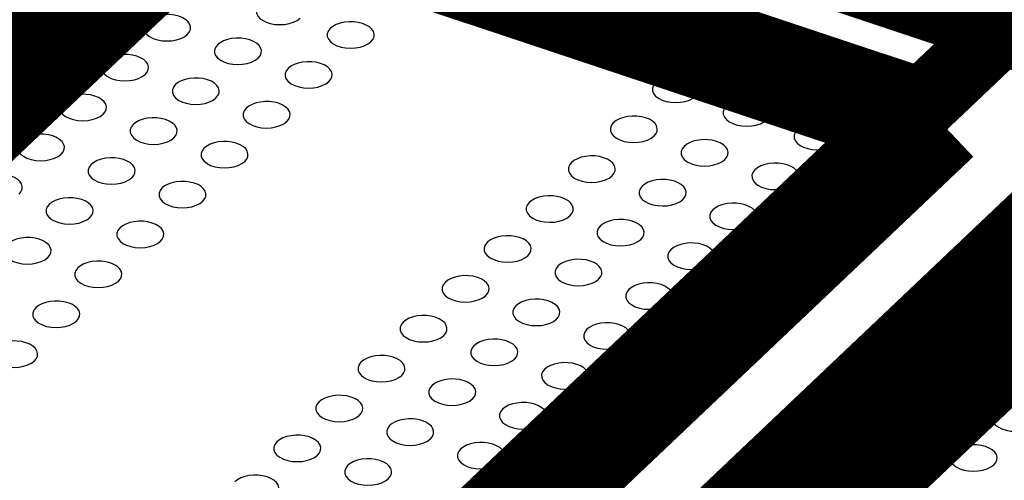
# Model space of a CAD drawing. Extents: x 0 to 1189, y 0 to 841.
# Tile 105 of 256: x 567.61 to 570.95, y 330.55 to 332.11. Entities that reach past the tile are written whole.
import ezdxf

# ---------------------------------------------------------------- set-up
doc = ezdxf.new("R2010")
doc.units = 0
doc.header["$LTSCALE"] = 65.395
doc.layers.get('0').update_dxf_attribs({"linetype": 'CONTINUOUS'})

msp = doc.modelspace()

# ---------------------------------------------------------------- linework, layer by layer
at = {"color": 7, "linetype": 'Continuous', "const_width": 0.2416}
for points in [[(568.0735, 333.0352), (574.7052, 330.8288)], [(565.797, 330.2998), (568.2566, 332.6308)], [(568.2566, 332.6308), (570.7364, 331.8058)], [(568.3176, 332.4961), (565.9931, 330.293)], [(570.5742, 331.7453), (568.3176, 332.4961)], [(568.198, 329.4775), (571.123, 332.2496)], [(572.0133, 331.9534), (568.6092, 328.7272)], [(571.5336, 331.884), (568.8783, 329.3675)], [(568.2497, 329.5422), (570.5742, 331.7453)], [(570.7661, 331.7345), (568.3108, 329.4075)], [(568.9686, 329.2446), (571.4282, 331.5756)], [(571.4892, 331.4409), (569.1647, 329.2378)]]:
    msp.add_lwpolyline(points, dxfattribs=at)
at = {"color": 7, "linetype": 'Continuous'}
for points in [[(568.4216, 332.1626), (568.415, 332.1541), (568.4117, 332.1448), (568.4118, 332.1356), (568.4153, 332.1264), (568.422, 332.118), (568.4319, 332.1104), (568.4441, 332.1042), (568.4586, 332.0995), (568.4742, 332.0966), (568.4908, 332.0956), (568.5074, 332.0966), (568.5231, 332.0994), (568.5377, 332.104), (568.5501, 332.1101), (568.5601, 332.1177)], [(568.1764, 332.0622), (568.1831, 332.0702), (568.1868, 332.0789), (568.1875, 332.0878), (568.1851, 332.0965), (568.1796, 332.1049), (568.1713, 332.1125), (568.1607, 332.1189), (568.1478, 332.1241), (568.1333, 332.1278), (568.1181, 332.1297), (568.1022, 332.13), (568.0866, 332.1285), (568.072, 332.1253), (568.0585, 332.1206), (568.047, 332.1144), (568.0379, 332.1071)], [(568.0379, 332.1071), (568.0314, 332.0986), (568.028, 332.0894), (568.0281, 332.0801), (568.0316, 332.0709), (568.0384, 332.0625), (568.0482, 332.0549), (568.0604, 332.0487), (568.0749, 332.044), (568.0905, 332.0411), (568.1071, 332.0401), (568.1238, 332.0411), (568.1395, 332.0439), (568.154, 332.0485), (568.1664, 332.0547), (568.1764, 332.0622)], [(568.8008, 332.0376), (568.8075, 332.0456), (568.8113, 332.0543), (568.8119, 332.0632), (568.8095, 332.0719), (568.804, 332.0802), (568.7957, 332.0879), (568.7851, 332.0943), (568.7722, 332.0995), (568.7577, 332.1032), (568.7425, 332.1051), (568.7266, 332.1054), (568.711, 332.1039), (568.6964, 332.1007), (568.6829, 332.0959), (568.6714, 332.0898), (568.6623, 332.0825)], [(568.6623, 332.0825), (568.6558, 332.074), (568.6524, 332.0648), (568.6525, 332.0555), (568.6561, 332.0463), (568.6628, 332.0379), (568.6726, 332.0303), (568.6848, 332.0241), (568.6993, 332.0194), (568.7149, 332.0165), (568.7315, 332.0155), (568.7482, 332.0165), (568.7639, 332.0193), (568.7784, 332.0239), (568.7908, 332.03), (568.8008, 332.0376)], [(568.4171, 331.9822), (568.4237, 331.9901), (568.4275, 331.9988), (568.4282, 332.0077), (568.4258, 332.0164), (568.4203, 332.0248), (568.412, 332.0324), (568.4013, 332.0388), (568.3885, 332.044), (568.374, 332.0477), (568.3588, 332.0497), (568.3429, 332.0499), (568.3272, 332.0484), (568.3126, 332.0453), (568.2992, 332.0405), (568.2877, 332.0343), (568.2786, 332.027)], [(568.0334, 331.9267), (568.04, 331.9346), (568.0438, 331.9433), (568.0445, 331.9522), (568.042, 331.9609), (568.0366, 331.9693), (568.0282, 331.9769), (568.0176, 331.9833), (568.0047, 331.9885), (567.9903, 331.9922), (567.9751, 331.9942), (567.9592, 331.9944), (567.9435, 331.9929), (567.9289, 331.9898), (567.9155, 331.985), (567.9039, 331.9788), (567.8949, 331.9715)], [(568.2786, 332.027), (568.272, 332.0185), (568.2687, 332.0093), (568.2688, 332.0001), (568.2723, 331.9909), (568.279, 331.9824), (568.2889, 331.9748), (568.3011, 331.9687), (568.3155, 331.964), (568.3312, 331.9611), (568.3478, 331.9601), (568.3644, 331.961), (568.3801, 331.9638), (568.3947, 331.9685), (568.407, 331.9746), (568.4171, 331.9822)], [(567.8949, 331.9715), (567.8883, 331.963), (567.8849, 331.9538), (567.885, 331.9445), (567.8886, 331.9353), (567.8953, 331.9269), (567.9051, 331.9193), (567.9174, 331.9131), (567.9318, 331.9084), (567.9474, 331.9056), (567.9641, 331.9045), (567.9807, 331.9055), (567.9964, 331.9083), (568.011, 331.9129), (568.0233, 331.9191), (568.0334, 331.9267)], [(568.6578, 331.9021), (568.6644, 331.91), (568.6682, 331.9187), (568.6689, 331.9277), (568.6665, 331.9363), (568.661, 331.9447), (568.6527, 331.9523), (568.6421, 331.9587), (568.6292, 331.9639), (568.6147, 331.9676), (568.5995, 331.9696), (568.5836, 331.9698), (568.5679, 331.9683), (568.5534, 331.9652), (568.5399, 331.9604), (568.5284, 331.9542), (568.5193, 331.9469)], [(568.5193, 331.9469), (568.5128, 331.9384), (568.5094, 331.9292), (568.5095, 331.92), (568.513, 331.9108), (568.5198, 331.9023), (568.5296, 331.8947), (568.5418, 331.8886), (568.5563, 331.8839), (568.5719, 331.881), (568.5885, 331.88), (568.6052, 331.8809), (568.6208, 331.8837), (568.6354, 331.8884), (568.6478, 331.8945), (568.6578, 331.9021)], [(568.274, 331.8466), (568.2806, 331.8545), (568.2844, 331.8632), (568.2851, 331.8722), (568.2827, 331.8808), (568.2772, 331.8892), (568.2689, 331.8968), (568.2583, 331.9032), (568.2454, 331.9084), (568.2309, 331.9121), (568.2157, 331.9141), (568.1998, 331.9143), (568.1842, 331.9128), (568.1696, 331.9097), (568.1561, 331.9049), (568.1446, 331.8987), (568.1355, 331.8914)], [(569.7682, 331.8977), (569.7616, 331.8892), (569.7583, 331.88), (569.7584, 331.8708), (569.7619, 331.8616), (569.7686, 331.8531), (569.7785, 331.8456), (569.7907, 331.8394), (569.8051, 331.8347), (569.8208, 331.8318), (569.8374, 331.8308), (569.854, 331.8317), (569.8697, 331.8345), (569.8843, 331.8392), (569.8966, 331.8453), (569.9067, 331.8529)], [(569.9067, 331.8529), (569.9133, 331.8608), (569.9171, 331.8695), (569.9178, 331.8785), (569.9154, 331.8871), (569.9099, 331.8955), (569.9016, 331.9031), (569.8909, 331.9095), (569.878, 331.9147), (569.8636, 331.9184), (569.8484, 331.9204), (569.8325, 331.9207), (569.8168, 331.9191), (569.8022, 331.916), (569.7888, 331.9112), (569.7773, 331.905), (569.7682, 331.8977)], [(568.1355, 331.8914), (568.129, 331.8829), (568.1256, 331.8737), (568.1257, 331.8645), (568.1292, 331.8553), (568.136, 331.8468), (568.1458, 331.8393), (568.158, 331.8331), (568.1725, 331.8284), (568.1881, 331.8255), (568.2047, 331.8245), (568.2214, 331.8254), (568.2371, 331.8282), (568.2516, 331.8329), (568.264, 331.839), (568.274, 331.8466)], [(567.7518, 331.836), (567.7453, 331.8275), (567.7419, 331.8182), (567.742, 331.809), (567.7456, 331.7998), (567.7523, 331.7914), (567.7621, 331.7838), (567.7743, 331.7776), (567.7888, 331.7729), (567.8044, 331.77), (567.821, 331.769), (567.8377, 331.7699), (567.8534, 331.7728), (567.8679, 331.7774), (567.8803, 331.7835), (567.8903, 331.7911)], [(567.8903, 331.7911), (567.897, 331.7991), (567.9008, 331.8078), (567.9014, 331.8167), (567.899, 331.8254), (567.8935, 331.8337), (567.8852, 331.8413), (567.8746, 331.8478), (567.8617, 331.853), (567.8472, 331.8566), (567.832, 331.8586), (567.8162, 331.8589), (567.8005, 331.8574), (567.7859, 331.8542), (567.7724, 331.8494), (567.7609, 331.8433), (567.7518, 331.836)], [(568.5148, 331.7665), (568.5214, 331.7745), (568.5252, 331.7831), (568.5258, 331.7921), (568.5234, 331.8007), (568.518, 331.8091), (568.5096, 331.8167), (568.499, 331.8231), (568.4861, 331.8284), (568.4717, 331.832), (568.4564, 331.834), (568.4406, 331.8343), (568.4249, 331.8327), (568.4103, 331.8296), (568.3968, 331.8248), (568.3853, 331.8186), (568.3762, 331.8113)], [(570.1474, 331.7728), (570.154, 331.7808), (570.1578, 331.7894), (570.1585, 331.7984), (570.1561, 331.807), (570.1506, 331.8154), (570.1423, 331.823), (570.1317, 331.8294), (570.1188, 331.8347), (570.1043, 331.8383), (570.0891, 331.8403), (570.0732, 331.8406), (570.0575, 331.839), (570.043, 331.8359), (570.0295, 331.8311), (570.018, 331.8249), (570.0089, 331.8176)], [(568.3762, 331.8113), (568.3697, 331.8028), (568.3663, 331.7936), (568.3664, 331.7844), (568.37, 331.7752), (568.3767, 331.7668), (568.3865, 331.7592), (568.3988, 331.753), (568.4132, 331.7483), (568.4288, 331.7454), (568.4455, 331.7444), (568.4621, 331.7453), (568.4778, 331.7481), (568.4924, 331.7528), (568.5047, 331.7589), (568.5148, 331.7665)], [(570.0089, 331.8176), (570.0023, 331.8091), (569.999, 331.7999), (569.9991, 331.7907), (570.0026, 331.7815), (570.0094, 331.7731), (570.0192, 331.7655), (570.0314, 331.7593), (570.0459, 331.7546), (570.0615, 331.7517), (570.0781, 331.7507), (570.0948, 331.7516), (570.1104, 331.7544), (570.125, 331.7591), (570.1374, 331.7652), (570.1474, 331.7728)], [(568.131, 331.711), (568.1376, 331.719), (568.1414, 331.7277), (568.1421, 331.7366), (568.1397, 331.7453), (568.1342, 331.7537), (568.1259, 331.7613), (568.1153, 331.7677), (568.1024, 331.7729), (568.0879, 331.7766), (568.0727, 331.7785), (568.0568, 331.7788), (568.0411, 331.7773), (568.0265, 331.7741), (568.0131, 331.7694), (568.0016, 331.7632), (567.9925, 331.7559)], [(569.6251, 331.7621), (569.6186, 331.7537), (569.6152, 331.7444), (569.6153, 331.7352), (569.6188, 331.726), (569.6256, 331.7176), (569.6354, 331.71), (569.6476, 331.7038), (569.6621, 331.6991), (569.6777, 331.6962), (569.6943, 331.6952), (569.711, 331.6961), (569.7266, 331.6989), (569.7412, 331.7036), (569.7536, 331.7097), (569.7636, 331.7173)], [(569.7636, 331.7173), (569.7702, 331.7253), (569.774, 331.7339), (569.7747, 331.7429), (569.7723, 331.7515), (569.7668, 331.7599), (569.7585, 331.7675), (569.7479, 331.7739), (569.735, 331.7792), (569.7205, 331.7828), (569.7053, 331.7848), (569.6894, 331.7851), (569.6737, 331.7836), (569.6592, 331.7804), (569.6457, 331.7756), (569.6342, 331.7694), (569.6251, 331.7621)], [(570.3881, 331.6927), (570.3947, 331.7007), (570.3985, 331.7094), (570.3992, 331.7183), (570.3968, 331.727), (570.3913, 331.7354), (570.3829, 331.743), (570.3723, 331.7494), (570.3594, 331.7546), (570.345, 331.7583), (570.3298, 331.7602), (570.3139, 331.7605), (570.2982, 331.759), (570.2836, 331.7558), (570.2702, 331.751), (570.2586, 331.7449), (570.2496, 331.7376)], [(567.9925, 331.7559), (567.9859, 331.7474), (567.9826, 331.7382), (567.9827, 331.7289), (567.9862, 331.7197), (567.993, 331.7113), (568.0028, 331.7037), (568.015, 331.6975), (568.0295, 331.6928), (568.0451, 331.69), (568.0617, 331.6889), (568.0784, 331.6899), (568.094, 331.6927), (568.1086, 331.6973), (568.121, 331.7035), (568.131, 331.711)], [(570.2496, 331.7376), (570.243, 331.7291), (570.2397, 331.7199), (570.2397, 331.7106), (570.2433, 331.7014), (570.25, 331.693), (570.2599, 331.6854), (570.2721, 331.6792), (570.2865, 331.6745), (570.3021, 331.6716), (570.3188, 331.6706), (570.3354, 331.6716), (570.3511, 331.6744), (570.3657, 331.679), (570.378, 331.6851), (570.3881, 331.6927)], [(567.6088, 331.7004), (567.6022, 331.6919), (567.5989, 331.6827), (567.599, 331.6734), (567.6025, 331.6642), (567.6092, 331.6558), (567.6191, 331.6482), (567.6313, 331.642), (567.6457, 331.6373), (567.6614, 331.6344), (567.678, 331.6334), (567.6946, 331.6344), (567.7103, 331.6372), (567.7249, 331.6418), (567.7372, 331.6479), (567.7473, 331.6555)], [(567.7473, 331.6555), (567.7539, 331.6635), (567.7577, 331.6722), (567.7584, 331.6811), (567.756, 331.6898), (567.7505, 331.6982), (567.7422, 331.7058), (567.7315, 331.7122), (567.7187, 331.7174), (567.7042, 331.7211), (567.689, 331.723), (567.6731, 331.7233), (567.6574, 331.7218), (567.6428, 331.7186), (567.6294, 331.7138), (567.6179, 331.7077), (567.6088, 331.7004)], [(568.3717, 331.6309), (568.3784, 331.6389), (568.3822, 331.6476), (568.3828, 331.6565), (568.3804, 331.6652), (568.3749, 331.6736), (568.3666, 331.6812), (568.356, 331.6876), (568.3431, 331.6928), (568.3286, 331.6965), (568.3134, 331.6985), (568.2975, 331.6987), (568.2819, 331.6972), (568.2673, 331.6941), (568.2538, 331.6893), (568.2423, 331.6831), (568.2332, 331.6758)], [(570.0043, 331.6372), (570.011, 331.6452), (570.0148, 331.6538), (570.0154, 331.6628), (570.013, 331.6715), (570.0076, 331.6798), (569.9992, 331.6874), (569.9886, 331.6939), (569.9757, 331.6991), (569.9612, 331.7027), (569.946, 331.7047), (569.9302, 331.705), (569.9145, 331.7035), (569.8999, 331.7003), (569.8864, 331.6955), (569.8749, 331.6894), (569.8658, 331.6821)], [(568.2332, 331.6758), (568.2267, 331.6673), (568.2233, 331.6581), (568.2234, 331.6488), (568.227, 331.6396), (568.2337, 331.6312), (568.2435, 331.6236), (568.2557, 331.6174), (568.2702, 331.6127), (568.2858, 331.6099), (568.3024, 331.6088), (568.3191, 331.6098), (568.3348, 331.6126), (568.3493, 331.6172), (568.3617, 331.6234), (568.3717, 331.6309)], [(569.8658, 331.6821), (569.8593, 331.6736), (569.8559, 331.6643), (569.856, 331.6551), (569.8596, 331.6459), (569.8663, 331.6375), (569.8761, 331.6299), (569.8883, 331.6237), (569.9028, 331.619), (569.9184, 331.6161), (569.935, 331.6151), (569.9517, 331.616), (569.9674, 331.6189), (569.9819, 331.6235), (569.9943, 331.6296), (570.0043, 331.6372)], [(567.9879, 331.5755), (567.9946, 331.5834), (567.9984, 331.5921), (567.999, 331.601), (567.9966, 331.6097), (567.9911, 331.6181), (567.9828, 331.6257), (567.9722, 331.6321), (567.9593, 331.6373), (567.9448, 331.641), (567.9296, 331.643), (567.9137, 331.6432), (567.8981, 331.6417), (567.8835, 331.6386), (567.87, 331.6338), (567.8585, 331.6276), (567.8494, 331.6203)], [(569.4821, 331.6266), (569.4755, 331.6181), (569.4722, 331.6089), (569.4723, 331.5996), (569.4758, 331.5905), (569.4825, 331.582), (569.4924, 331.5744), (569.5046, 331.5682), (569.5191, 331.5635), (569.5347, 331.5607), (569.5513, 331.5596), (569.5679, 331.5606), (569.5836, 331.5634), (569.5982, 331.568), (569.6105, 331.5742), (569.6206, 331.5818)], [(569.6206, 331.5818), (569.6272, 331.5897), (569.631, 331.5984), (569.6317, 331.6073), (569.6293, 331.616), (569.6238, 331.6244), (569.6155, 331.632), (569.6049, 331.6384), (569.592, 331.6436), (569.5775, 331.6473), (569.5623, 331.6493), (569.5464, 331.6495), (569.5307, 331.648), (569.5161, 331.6449), (569.5027, 331.6401), (569.4912, 331.6339), (569.4821, 331.6266)], [(567.8494, 331.6203), (567.8429, 331.6118), (567.8395, 331.6026), (567.8396, 331.5933), (567.8432, 331.5841), (567.8499, 331.5757), (567.8597, 331.5681), (567.8719, 331.5619), (567.8864, 331.5572), (567.902, 331.5544), (567.9186, 331.5533), (567.9353, 331.5543), (567.951, 331.5571), (567.9655, 331.5617), (567.9779, 331.5679), (567.9879, 331.5755)], [(570.1065, 331.602), (570.0999, 331.5935), (570.0966, 331.5843), (570.0967, 331.575), (570.1002, 331.5658), (570.107, 331.5574), (570.1168, 331.5498), (570.129, 331.5436), (570.1435, 331.5389), (570.1591, 331.536), (570.1757, 331.535), (570.1924, 331.536), (570.208, 331.5388), (570.2226, 331.5434), (570.235, 331.5496), (570.245, 331.5571)], [(570.245, 331.5571), (570.2516, 331.5651), (570.2554, 331.5738), (570.2561, 331.5827), (570.2537, 331.5914), (570.2482, 331.5998), (570.2399, 331.6074), (570.2293, 331.6138), (570.2164, 331.619), (570.2019, 331.6227), (570.1867, 331.6246), (570.1708, 331.6249), (570.1551, 331.6234), (570.1405, 331.6202), (570.1271, 331.6155), (570.1156, 331.6093), (570.1065, 331.602)], [(567.6042, 331.5199), (567.6108, 331.5279), (567.6146, 331.5366), (567.6153, 331.5455), (567.6129, 331.5542), (567.6074, 331.5626), (567.5991, 331.5702), (567.5885, 331.5766), (567.5756, 331.5818), (567.5611, 331.5855), (567.5459, 331.5874), (567.53, 331.5877), (567.5144, 331.5862), (567.4998, 331.583), (567.4863, 331.5783), (567.4748, 331.5721), (567.4657, 331.5648)], [(568.2287, 331.4954), (568.2353, 331.5033), (568.2391, 331.512), (568.2398, 331.5209), (568.2374, 331.5296), (568.2319, 331.538), (568.2236, 331.5456), (568.2129, 331.552), (568.2, 331.5572), (568.1856, 331.5609), (568.1704, 331.5629), (568.1545, 331.5631), (568.1388, 331.5616), (568.1242, 331.5585), (568.1108, 331.5537), (568.0993, 331.5475), (568.0902, 331.5402)], [(569.8613, 331.5017), (569.868, 331.5096), (569.8718, 331.5183), (569.8724, 331.5272), (569.87, 331.5359), (569.8645, 331.5443), (569.8562, 331.5519), (569.8456, 331.5583), (569.8327, 331.5635), (569.8182, 331.5672), (569.803, 331.5692), (569.7871, 331.5694), (569.7715, 331.5679), (569.7569, 331.5648), (569.7434, 331.56), (569.7319, 331.5538), (569.7228, 331.5465)], [(568.0902, 331.5402), (568.0836, 331.5317), (568.0803, 331.5225), (568.0804, 331.5132), (568.0839, 331.5041), (568.0906, 331.4956), (568.1005, 331.488), (568.1127, 331.4819), (568.1271, 331.4771), (568.1428, 331.4743), (568.1594, 331.4733), (568.176, 331.4742), (568.1917, 331.477), (568.2063, 331.4817), (568.2186, 331.4878), (568.2287, 331.4954)], [(569.7228, 331.5465), (569.7163, 331.538), (569.7129, 331.5288), (569.713, 331.5195), (569.7166, 331.5104), (569.7233, 331.5019), (569.7331, 331.4943), (569.7453, 331.4882), (569.7598, 331.4834), (569.7754, 331.4806), (569.792, 331.4796), (569.8087, 331.4805), (569.8244, 331.4833), (569.8389, 331.488), (569.8513, 331.4941), (569.8613, 331.5017)], [(567.8449, 331.4399), (567.8515, 331.4478), (567.8553, 331.4565), (567.856, 331.4654), (567.8536, 331.4741), (567.8481, 331.4825), (567.8398, 331.4901), (567.8291, 331.4965), (567.8162, 331.5017), (567.8018, 331.5054), (567.7866, 331.5074), (567.7707, 331.5076), (567.755, 331.5061), (567.7404, 331.503), (567.727, 331.4982), (567.7155, 331.492), (567.7064, 331.4847)], [(569.4775, 331.4462), (569.4842, 331.4541), (569.488, 331.4628), (569.4886, 331.4717), (569.4862, 331.4804), (569.4807, 331.4888), (569.4724, 331.4964), (569.4618, 331.5028), (569.4489, 331.508), (569.4344, 331.5117), (569.4192, 331.5137), (569.4033, 331.5139), (569.3877, 331.5124), (569.3731, 331.5093), (569.3596, 331.5045), (569.3481, 331.4983), (569.339, 331.491)], [(567.7064, 331.4847), (567.6998, 331.4762), (567.6965, 331.467), (567.6966, 331.4578), (567.7001, 331.4486), (567.7068, 331.4401), (567.7167, 331.4325), (567.7289, 331.4264), (567.7433, 331.4217), (567.759, 331.4188), (567.7756, 331.4178), (567.7922, 331.4187), (567.8079, 331.4215), (567.8225, 331.4262), (567.8348, 331.4323), (567.8449, 331.4399)], [(569.339, 331.491), (569.3325, 331.4825), (569.3291, 331.4733), (569.3292, 331.4641), (569.3328, 331.4549), (569.3395, 331.4464), (569.3493, 331.4388), (569.3615, 331.4327), (569.376, 331.428), (569.3916, 331.4251), (569.4082, 331.4241), (569.4249, 331.425), (569.4406, 331.4278), (569.4551, 331.4325), (569.4675, 331.4386), (569.4775, 331.4462)], [(569.9635, 331.4664), (569.9569, 331.4579), (569.9536, 331.4487), (569.9537, 331.4395), (569.9572, 331.4303), (569.9639, 331.4219), (569.9738, 331.4143), (569.986, 331.4081), (570.0004, 331.4034), (570.0161, 331.4005), (570.0327, 331.3995), (570.0493, 331.4004), (570.065, 331.4032), (570.0796, 331.4079), (570.0919, 331.414), (570.102, 331.4216)], [(570.102, 331.4216), (570.1086, 331.4296), (570.1124, 331.4382), (570.1131, 331.4472), (570.1107, 331.4558), (570.1052, 331.4642), (570.0969, 331.4718), (570.0862, 331.4782), (570.0734, 331.4835), (570.0589, 331.4871), (570.0437, 331.4891), (570.0278, 331.4894), (570.0121, 331.4878), (569.9975, 331.4847), (569.9841, 331.4799), (569.9726, 331.4737), (569.9635, 331.4664)], [(568.0856, 331.3598), (568.0922, 331.3677), (568.096, 331.3764), (568.0967, 331.3854), (568.0943, 331.394), (568.0888, 331.4024), (568.0805, 331.41), (568.0699, 331.4164), (568.057, 331.4216), (568.0425, 331.4253), (568.0273, 331.4273), (568.0114, 331.4275), (567.9957, 331.426), (567.9812, 331.4229), (567.9677, 331.4181), (567.9562, 331.4119), (567.9471, 331.4046)], [(569.7183, 331.3661), (569.7249, 331.374), (569.7287, 331.3827), (569.7294, 331.3917), (569.727, 331.4003), (569.7215, 331.4087), (569.7131, 331.4163), (569.7025, 331.4227), (569.6896, 331.4279), (569.6752, 331.4316), (569.66, 331.4336), (569.6441, 331.4338), (569.6284, 331.4323), (569.6138, 331.4292), (569.6004, 331.4244), (569.5888, 331.4182), (569.5798, 331.4109)], [(567.9471, 331.4046), (567.9406, 331.3961), (567.9372, 331.3869), (567.9373, 331.3777), (567.9408, 331.3685), (567.9476, 331.36), (567.9574, 331.3524), (567.9696, 331.3463), (567.9841, 331.3416), (567.9997, 331.3387), (568.0163, 331.3377), (568.033, 331.3386), (568.0486, 331.3414), (568.0632, 331.3461), (568.0756, 331.3522), (568.0856, 331.3598)], [(569.5798, 331.4109), (569.5732, 331.4024), (569.5699, 331.3932), (569.5699, 331.384), (569.5735, 331.3748), (569.5802, 331.3663), (569.5901, 331.3587), (569.6023, 331.3526), (569.6167, 331.3479), (569.6323, 331.345), (569.649, 331.344), (569.6656, 331.3449), (569.6813, 331.3477), (569.6959, 331.3524), (569.7082, 331.3585), (569.7183, 331.3661)], [(567.7019, 331.3043), (567.7085, 331.3123), (567.7123, 331.321), (567.713, 331.3299), (567.7105, 331.3386), (567.7051, 331.347), (567.6967, 331.3546), (567.6861, 331.361), (567.6732, 331.3662), (567.6588, 331.3699), (567.6436, 331.3718), (567.6277, 331.3721), (567.612, 331.3706), (567.5974, 331.3674), (567.584, 331.3627), (567.5724, 331.3565), (567.5634, 331.3492)], [(569.3345, 331.3106), (569.3411, 331.3186), (569.3449, 331.3273), (569.3456, 331.3362), (569.3432, 331.3449), (569.3377, 331.3533), (569.3294, 331.3609), (569.3188, 331.3673), (569.3059, 331.3725), (569.2914, 331.3762), (569.2762, 331.3781), (569.2603, 331.3784), (569.2447, 331.3769), (569.2301, 331.3737), (569.2166, 331.369), (569.2051, 331.3628), (569.196, 331.3555)], [(567.5634, 331.3492), (567.5568, 331.3407), (567.5534, 331.3315), (567.5535, 331.3222), (567.5571, 331.313), (567.5638, 331.3046), (567.5737, 331.297), (567.5859, 331.2908), (567.6003, 331.2861), (567.6159, 331.2832), (567.6326, 331.2822), (567.6492, 331.2832), (567.6649, 331.286), (567.6795, 331.2906), (567.6918, 331.2967), (567.7019, 331.3043)], [(569.196, 331.3555), (569.1895, 331.347), (569.1861, 331.3378), (569.1862, 331.3285), (569.1897, 331.3193), (569.1965, 331.3109), (569.2063, 331.3033), (569.2185, 331.2971), (569.233, 331.2924), (569.2486, 331.2895), (569.2652, 331.2885), (569.2819, 331.2895), (569.2976, 331.2923), (569.3121, 331.2969), (569.3245, 331.303), (569.3345, 331.3106)], [(569.8204, 331.3309), (569.8139, 331.3224), (569.8105, 331.3131), (569.8106, 331.3039), (569.8141, 331.2947), (569.8209, 331.2863), (569.8307, 331.2787), (569.8429, 331.2725), (569.8574, 331.2678), (569.873, 331.2649), (569.8896, 331.2639), (569.9063, 331.2648), (569.922, 331.2677), (569.9365, 331.2723), (569.9489, 331.2784), (569.9589, 331.286)], [(569.9589, 331.286), (569.9656, 331.294), (569.9693, 331.3027), (569.97, 331.3116), (569.9676, 331.3203), (569.9621, 331.3286), (569.9538, 331.3362), (569.9432, 331.3427), (569.9303, 331.3479), (569.9158, 331.3515), (569.9006, 331.3535), (569.8847, 331.3538), (569.8691, 331.3523), (569.8545, 331.3491), (569.841, 331.3443), (569.8295, 331.3382), (569.8204, 331.3309)], [(567.9426, 331.2242), (567.9492, 331.2322), (567.953, 331.2409), (567.9537, 331.2498), (567.9513, 331.2585), (567.9458, 331.2669), (567.9375, 331.2745), (567.9269, 331.2809), (567.914, 331.2861), (567.8995, 331.2898), (567.8843, 331.2917), (567.8684, 331.292), (567.8527, 331.2905), (567.8381, 331.2873), (567.8247, 331.2826), (567.8132, 331.2764), (567.8041, 331.2691)], [(569.5752, 331.2305), (569.5819, 331.2385), (569.5857, 331.2472), (569.5863, 331.2561), (569.5839, 331.2648), (569.5785, 331.2732), (569.5701, 331.2808), (569.5595, 331.2872), (569.5466, 331.2924), (569.5322, 331.2961), (569.5169, 331.298), (569.5011, 331.2983), (569.4854, 331.2968), (569.4708, 331.2936), (569.4573, 331.2889), (569.4458, 331.2827), (569.4367, 331.2754)], [(567.8041, 331.2691), (567.7975, 331.2606), (567.7942, 331.2514), (567.7943, 331.2421), (567.7978, 331.2329), (567.8045, 331.2245), (567.8144, 331.2169), (567.8266, 331.2107), (567.8411, 331.206), (567.8567, 331.2031), (567.8733, 331.2021), (567.8899, 331.2031), (567.9056, 331.2059), (567.9202, 331.2105), (567.9325, 331.2167), (567.9426, 331.2242)], [(569.4367, 331.2754), (569.4302, 331.2669), (569.4268, 331.2577), (569.4269, 331.2484), (569.4305, 331.2392), (569.4372, 331.2308), (569.447, 331.2232), (569.4592, 331.217), (569.4737, 331.2123), (569.4893, 331.2094), (569.506, 331.2084), (569.5226, 331.2094), (569.5383, 331.2122), (569.5529, 331.2168), (569.5652, 331.223), (569.5752, 331.2305)], [(569.1915, 331.175), (569.1981, 331.183), (569.2019, 331.1917), (569.2026, 331.2006), (569.2001, 331.2093), (569.1947, 331.2177), (569.1863, 331.2253), (569.1757, 331.2317), (569.1628, 331.2369), (569.1484, 331.2406), (569.1331, 331.2425), (569.1173, 331.2428), (569.1016, 331.2413), (569.087, 331.2381), (569.0735, 331.2334), (569.062, 331.2272), (569.0529, 331.2199)], [(569.0529, 331.2199), (569.0464, 331.2114), (569.043, 331.2022), (569.0431, 331.1929), (569.0467, 331.1837), (569.0534, 331.1753), (569.0632, 331.1677), (569.0755, 331.1615), (569.0899, 331.1568), (569.1055, 331.1539), (569.1222, 331.1529), (569.1388, 331.1539), (569.1545, 331.1567), (569.1691, 331.1613), (569.1814, 331.1675), (569.1915, 331.175)], [(569.6774, 331.1953), (569.6708, 331.1868), (569.6675, 331.1776), (569.6676, 331.1683), (569.6711, 331.1592), (569.6779, 331.1507), (569.6877, 331.1431), (569.6999, 331.137), (569.7144, 331.1323), (569.73, 331.1294), (569.7466, 331.1284), (569.7633, 331.1293), (569.7789, 331.1321), (569.7935, 331.1368), (569.8059, 331.1429), (569.8159, 331.1505)], [(569.8159, 331.1505), (569.8225, 331.1584), (569.8263, 331.1671), (569.827, 331.176), (569.8246, 331.1847), (569.8191, 331.1931), (569.8108, 331.2007), (569.8002, 331.2071), (569.7873, 331.2123), (569.7728, 331.216), (569.7576, 331.218), (569.7417, 331.2182), (569.726, 331.2167), (569.7115, 331.2136), (569.698, 331.2088), (569.6865, 331.2026), (569.6774, 331.1953)], [(569.4322, 331.0949), (569.4388, 331.1029), (569.4426, 331.1116), (569.4433, 331.1205), (569.4409, 331.1292), (569.4354, 331.1376), (569.4271, 331.1452), (569.4164, 331.1516), (569.4036, 331.1568), (569.3891, 331.1605), (569.3739, 331.1625), (569.358, 331.1627), (569.3423, 331.1612), (569.3277, 331.1581), (569.3143, 331.1533), (569.3028, 331.1471), (569.2937, 331.1398)], [(567.661, 331.1335), (567.6545, 331.125), (567.6511, 331.1158), (567.6512, 331.1065), (567.6548, 331.0973), (567.6615, 331.0889), (567.6713, 331.0813), (567.6835, 331.0751), (567.698, 331.0704), (567.7136, 331.0676), (567.7302, 331.0665), (567.7469, 331.0675), (567.7626, 331.0703), (567.7771, 331.0749), (567.7895, 331.0811), (567.7995, 331.0886)], [(567.7995, 331.0886), (567.8062, 331.0966), (567.81, 331.1053), (567.8106, 331.1142), (567.8082, 331.1229), (567.8027, 331.1313), (567.7944, 331.1389), (567.7838, 331.1453), (567.7709, 331.1505), (567.7564, 331.1542), (567.7412, 331.1562), (567.7253, 331.1564), (567.7097, 331.1549), (567.6951, 331.1518), (567.6816, 331.147), (567.6701, 331.1408), (567.661, 331.1335)], [(569.2937, 331.1398), (569.2871, 331.1313), (569.2838, 331.1221), (569.2839, 331.1128), (569.2874, 331.1036), (569.2941, 331.0952), (569.304, 331.0876), (569.3162, 331.0814), (569.3306, 331.0767), (569.3463, 331.0739), (569.3629, 331.0728), (569.3795, 331.0738), (569.3952, 331.0766), (569.4098, 331.0812), (569.4221, 331.0874), (569.4322, 331.0949)], [(569.0484, 331.0395), (569.055, 331.0474), (569.0588, 331.0561), (569.0595, 331.065), (569.0571, 331.0737), (569.0516, 331.0821), (569.0433, 331.0897), (569.0327, 331.0961), (569.0198, 331.1013), (569.0053, 331.105), (568.9901, 331.107), (568.9742, 331.1072), (568.9585, 331.1057), (568.9439, 331.1026), (568.9305, 331.0978), (568.919, 331.0916), (568.9099, 331.0843)], [(568.9099, 331.0843), (568.9033, 331.0758), (568.9, 331.0666), (568.9001, 331.0573), (568.9036, 331.0481), (568.9103, 331.0397), (568.9202, 331.0321), (568.9324, 331.0259), (568.9469, 331.0212), (568.9625, 331.0184), (568.9791, 331.0173), (568.9957, 331.0183), (569.0114, 331.0211), (569.026, 331.0257), (569.0383, 331.0319), (569.0484, 331.0395)], [(569.5343, 331.0597), (569.5278, 331.0512), (569.5244, 331.042), (569.5245, 331.0328), (569.5281, 331.0236), (569.5348, 331.0151), (569.5446, 331.0076), (569.5568, 331.0014), (569.5713, 330.9967), (569.5869, 330.9938), (569.6035, 330.9928), (569.6202, 330.9937), (569.6359, 330.9965), (569.6504, 331.0012), (569.6628, 331.0073), (569.6728, 331.0149)], [(569.6728, 331.0149), (569.6795, 331.0228), (569.6833, 331.0315), (569.6839, 331.0405), (569.6815, 331.0491), (569.6761, 331.0575), (569.6677, 331.0651), (569.6571, 331.0715), (569.6442, 331.0767), (569.6297, 331.0804), (569.6145, 331.0824), (569.5987, 331.0826), (569.583, 331.0811), (569.5684, 331.078), (569.5549, 331.0732), (569.5434, 331.067), (569.5343, 331.0597)], [(569.2891, 330.9594), (569.2958, 330.9673), (569.2996, 330.976), (569.3002, 330.9849), (569.2978, 330.9936), (569.2923, 331.002), (569.284, 331.0096), (569.2734, 331.016), (569.2605, 331.0212), (569.246, 331.0249), (569.2308, 331.0269), (569.2149, 331.0271), (569.1993, 331.0256), (569.1847, 331.0225), (569.1712, 331.0177), (569.1597, 331.0115), (569.1506, 331.0042)], [(567.518, 330.9979), (567.5115, 330.9895), (567.5081, 330.9802), (567.5082, 330.971), (567.5117, 330.9618), (567.5185, 330.9534), (567.5283, 330.9458), (567.5405, 330.9396), (567.555, 330.9349), (567.5706, 330.932), (567.5872, 330.931), (567.6039, 330.9319), (567.6196, 330.9348), (567.6341, 330.9394), (567.6465, 330.9455), (567.6565, 330.9531)], [(567.6565, 330.9531), (567.6631, 330.9611), (567.6669, 330.9697), (567.6676, 330.9787), (567.6652, 330.9873), (567.6597, 330.9957), (567.6514, 331.0033), (567.6408, 331.0098), (567.6279, 331.015), (567.6134, 331.0186), (567.5982, 331.0206), (567.5823, 331.0209), (567.5667, 331.0194), (567.5521, 331.0162), (567.5386, 331.0114), (567.5271, 331.0052), (567.518, 330.9979)], [(569.1506, 331.0042), (569.1441, 330.9957), (569.1407, 330.9865), (569.1408, 330.9772), (569.1444, 330.9681), (569.1511, 330.9596), (569.1609, 330.952), (569.1731, 330.9459), (569.1876, 330.9411), (569.2032, 330.9383), (569.2198, 330.9373), (569.2365, 330.9382), (569.2522, 330.941), (569.2667, 330.9457), (569.2791, 330.9518), (569.2891, 330.9594)], [(568.9054, 330.9039), (568.912, 330.9119), (568.9158, 330.9206), (568.9165, 330.9295), (568.9141, 330.9382), (568.9086, 330.9465), (568.9003, 330.9541), (568.8896, 330.9606), (568.8767, 330.9658), (568.8623, 330.9694), (568.8471, 330.9714), (568.8312, 330.9717), (568.8155, 330.9702), (568.8009, 330.967), (568.7875, 330.9622), (568.776, 330.9561), (568.7669, 330.9488)], [(568.7669, 330.9488), (568.7603, 330.9403), (568.757, 330.931), (568.7571, 330.9218), (568.7606, 330.9126), (568.7673, 330.9042), (568.7772, 330.8966), (568.7894, 330.8904), (568.8038, 330.8857), (568.8195, 330.8828), (568.8361, 330.8818), (568.8527, 330.8827), (568.8684, 330.8856), (568.883, 330.8902), (568.8953, 330.8963), (568.9054, 330.9039)], [(569.3913, 330.9241), (569.3847, 330.9156), (569.3814, 330.9064), (569.3815, 330.8972), (569.385, 330.888), (569.3917, 330.8796), (569.4016, 330.872), (569.4138, 330.8658), (569.4282, 330.8611), (569.4439, 330.8582), (569.4605, 330.8572), (569.4771, 330.8581), (569.4928, 330.8609), (569.5074, 330.8656), (569.5197, 330.8717), (569.5298, 330.8793)], [(569.5298, 330.8793), (569.5364, 330.8873), (569.5402, 330.8959), (569.5409, 330.9049), (569.5385, 330.9135), (569.533, 330.9219), (569.5247, 330.9295), (569.514, 330.9359), (569.5012, 330.9412), (569.4867, 330.9448), (569.4715, 330.9468), (569.4556, 330.9471), (569.4399, 330.9455), (569.4253, 330.9424), (569.4119, 330.9376), (569.4004, 330.9314), (569.3913, 330.9241)], [(569.1461, 330.8238), (569.1527, 330.8318), (569.1565, 330.8405), (569.1572, 330.8494), (569.1548, 330.8581), (569.1493, 330.8664), (569.141, 330.874), (569.1304, 330.8805), (569.1175, 330.8857), (569.103, 330.8894), (569.0878, 330.8913), (569.0719, 330.8916), (569.0562, 330.8901), (569.0417, 330.8869), (569.0282, 330.8821), (569.0167, 330.876), (569.0076, 330.8687)], [(569.0076, 330.8687), (569.0011, 330.8602), (568.9977, 330.8509), (568.9978, 330.8417), (569.0013, 330.8325), (569.0081, 330.8241), (569.0179, 330.8165), (569.0301, 330.8103), (569.0446, 330.8056), (569.0602, 330.8027), (569.0768, 330.8017), (569.0935, 330.8027), (569.1091, 330.8055), (569.1237, 330.8101), (569.1361, 330.8162), (569.1461, 330.8238)], [(568.7623, 330.7683), (568.7689, 330.7763), (568.7727, 330.785), (568.7734, 330.7939), (568.771, 330.8026), (568.7655, 330.811), (568.7572, 330.8186), (568.7466, 330.825), (568.7337, 330.8302), (568.7192, 330.8339), (568.704, 330.8358), (568.6881, 330.8361), (568.6725, 330.8346), (568.6579, 330.8314), (568.6444, 330.8266), (568.6329, 330.8205), (568.6238, 330.8132)], [(568.6238, 330.8132), (568.6173, 330.8047), (568.6139, 330.7955), (568.614, 330.7862), (568.6175, 330.777), (568.6243, 330.7686), (568.6341, 330.761), (568.6463, 330.7548), (568.6608, 330.7501), (568.6764, 330.7472), (568.693, 330.7462), (568.7097, 330.7472), (568.7253, 330.75), (568.7399, 330.7546), (568.7523, 330.7607), (568.7623, 330.7683)], [(569.3868, 330.7437), (569.3934, 330.7517), (569.3972, 330.7604), (569.3979, 330.7693), (569.3955, 330.778), (569.39, 330.7864), (569.3817, 330.794), (569.371, 330.8004), (569.3581, 330.8056), (569.3437, 330.8093), (569.3285, 330.8113), (569.3126, 330.8115), (569.2969, 330.81), (569.2823, 330.8069), (569.2689, 330.8021), (569.2573, 330.7959), (569.2483, 330.7886)], [(571.0619, 330.7359), (571.0685, 330.7439), (571.0723, 330.7526), (571.073, 330.7615), (571.0706, 330.7702), (571.0651, 330.7785), (571.0568, 330.7861), (571.0462, 330.7926), (571.0333, 330.7978), (571.0188, 330.8014), (571.0036, 330.8034), (570.9877, 330.8037), (570.972, 330.8022), (570.9575, 330.799), (570.944, 330.7942), (570.9325, 330.7881), (570.9234, 330.7808)], [(569.003, 330.6882), (569.0097, 330.6962), (569.0135, 330.7049), (569.0141, 330.7138), (569.0117, 330.7225), (569.0063, 330.7309), (568.9979, 330.7385), (568.9873, 330.7449), (568.9744, 330.7501), (568.9599, 330.7538), (568.9447, 330.7557), (568.9289, 330.756), (568.9132, 330.7545), (568.8986, 330.7513), (568.8851, 330.7466), (568.8736, 330.7404), (568.8645, 330.7331)], [(569.2483, 330.7886), (569.2417, 330.7801), (569.2384, 330.7709), (569.2384, 330.7616), (569.242, 330.7524), (569.2487, 330.744), (569.2586, 330.7364), (569.2708, 330.7302), (569.2852, 330.7255), (569.3008, 330.7227), (569.3175, 330.7216), (569.3341, 330.7226), (569.3498, 330.7254), (569.3644, 330.73), (569.3767, 330.7362), (569.3868, 330.7437)], [(570.9234, 330.7808), (570.9169, 330.7723), (570.9135, 330.763), (570.9136, 330.7538), (570.9171, 330.7446), (570.9239, 330.7362), (570.9337, 330.7286), (570.9459, 330.7224), (570.9604, 330.7177), (570.976, 330.7148), (570.9926, 330.7138), (571.0093, 330.7148), (571.0249, 330.7176), (571.0395, 330.7222), (571.0519, 330.7283), (571.0619, 330.7359)], [(568.8645, 330.7331), (568.858, 330.7246), (568.8546, 330.7154), (568.8547, 330.7061), (568.8583, 330.6969), (568.865, 330.6885), (568.8748, 330.6809), (568.887, 330.6747), (568.9015, 330.67), (568.9171, 330.6671), (568.9338, 330.6661), (568.9504, 330.6671), (568.9661, 330.6699), (568.9807, 330.6745), (568.993, 330.6806), (569.003, 330.6882)], [(568.6193, 330.6328), (568.6259, 330.6407), (568.6297, 330.6494), (568.6304, 330.6584), (568.628, 330.667), (568.6225, 330.6754), (568.6142, 330.683), (568.6036, 330.6894), (568.5907, 330.6946), (568.5762, 330.6983), (568.561, 330.7003), (568.5451, 330.7005), (568.5294, 330.699), (568.5148, 330.6959), (568.5014, 330.6911), (568.4899, 330.6849), (568.4808, 330.6776)], [(568.4808, 330.6776), (568.4742, 330.6691), (568.4709, 330.6599), (568.471, 330.6507), (568.4745, 330.6415), (568.4812, 330.633), (568.4911, 330.6255), (568.5033, 330.6193), (568.5178, 330.6146), (568.5334, 330.6117), (568.55, 330.6107), (568.5666, 330.6116), (568.5823, 330.6144), (568.5969, 330.6191), (568.6093, 330.6252), (568.6193, 330.6328)], [(569.2437, 330.6082), (569.2503, 330.6161), (569.2541, 330.6248), (569.2548, 330.6337), (569.2524, 330.6424), (569.2469, 330.6508), (569.2386, 330.6584), (569.228, 330.6648), (569.2151, 330.67), (569.2006, 330.6737), (569.1854, 330.6757), (569.1695, 330.6759), (569.1538, 330.6744), (569.1393, 330.6713), (569.1258, 330.6665), (569.1143, 330.6603), (569.1052, 330.653)], [(570.9189, 330.6003), (570.9255, 330.6083), (570.9293, 330.617), (570.9299, 330.6259), (570.9275, 330.6346), (570.9221, 330.643), (570.9137, 330.6506), (570.9031, 330.657), (570.8902, 330.6622), (570.8758, 330.6659), (570.8605, 330.6678), (570.8447, 330.6681), (570.829, 330.6666), (570.8144, 330.6634), (570.8009, 330.6587), (570.7894, 330.6525), (570.7803, 330.6452)], [(569.1052, 330.653), (569.0986, 330.6445), (569.0953, 330.6353), (569.0954, 330.626), (569.0989, 330.6169), (569.1057, 330.6084), (569.1155, 330.6008), (569.1277, 330.5947), (569.1422, 330.5899), (569.1578, 330.5871), (569.1744, 330.5861), (569.1911, 330.587), (569.2067, 330.5898), (569.2213, 330.5945), (569.2337, 330.6006), (569.2437, 330.6082)], [(570.7803, 330.6452), (570.7738, 330.6367), (570.7704, 330.6275), (570.7705, 330.6182), (570.7741, 330.609), (570.7808, 330.6006), (570.7906, 330.593), (570.8029, 330.5868), (570.8173, 330.5821), (570.8329, 330.5792), (570.8496, 330.5782), (570.8662, 330.5792), (570.8819, 330.582), (570.8965, 330.5866), (570.9088, 330.5927), (570.9189, 330.6003)], [(568.7215, 330.5975), (568.715, 330.589), (568.7116, 330.5798), (568.7117, 330.5706), (568.7153, 330.5614), (568.722, 330.553), (568.7318, 330.5454), (568.744, 330.5392), (568.7585, 330.5345), (568.7741, 330.5316), (568.7907, 330.5306), (568.8074, 330.5315), (568.8231, 330.5343), (568.8376, 330.539), (568.85, 330.5451), (568.86, 330.5527)], [(568.86, 330.5527), (568.8667, 330.5606), (568.8705, 330.5693), (568.8711, 330.5783), (568.8687, 330.5869), (568.8632, 330.5953), (568.8549, 330.6029), (568.8443, 330.6093), (568.8314, 330.6145), (568.8169, 330.6182), (568.8017, 330.6202), (568.7858, 330.6205), (568.7702, 330.6189), (568.7556, 330.6158), (568.7421, 330.611), (568.7306, 330.6048), (568.7215, 330.5975)], [(568.4762, 330.4972), (568.4829, 330.5052), (568.4867, 330.5138), (568.4873, 330.5228), (568.4849, 330.5314), (568.4794, 330.5398), (568.4711, 330.5474), (568.4605, 330.5538), (568.4476, 330.5591), (568.4331, 330.5627), (568.4179, 330.5647), (568.402, 330.565), (568.3864, 330.5635), (568.3718, 330.5603), (568.3583, 330.5555), (568.3468, 330.5493), (568.3377, 330.542)]]:
    msp.add_lwpolyline(points, dxfattribs=at)

doc.saveas('drawing.dxf')
